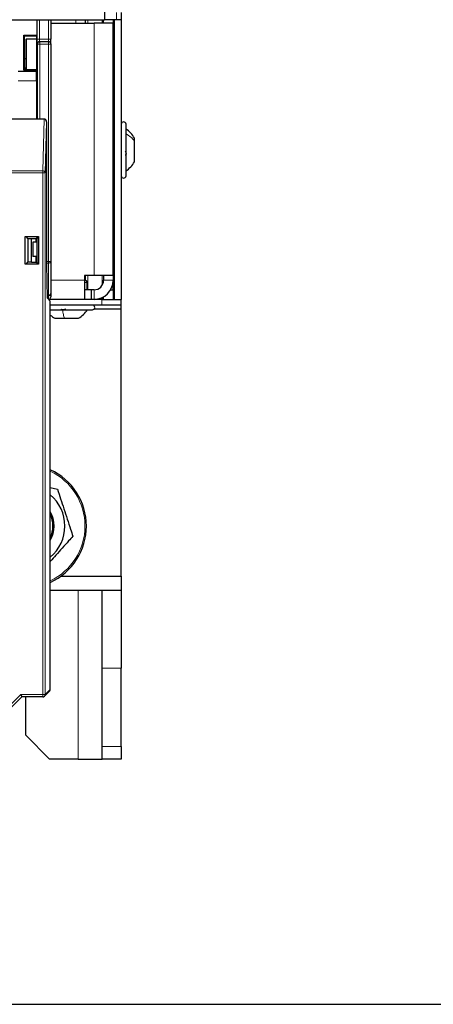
# Model space of a CAD drawing. Header units: millimetres. Extents: x 5 to 418, y 2 to 292.
# Tile 10 of 74: x 118 to 133, y 96 to 130. Entities that reach past the tile are written whole.
import ezdxf

# ---------------------------------------------------------------- set-up
doc = ezdxf.new("R2010")
doc.units = ezdxf.units.MM
doc.layers.add('SLD-0', color=7, linetype='Continuous')
doc.styles.add('SLDTEXTSTYLE0', font='TXT', dxfattribs={"width": 0.605})
doc.dimstyles.new('SLDDIMSTYLE3', dxfattribs={"dimtxt": 3.5, "dimasz": 3.302, "dimexe": 0, "dimexo": 0.0625, "dimgap": 0.875, "dimtad": 1, "dimdec": 1, "dimlfac": 6, "dimrnd": 1e-09, "dimzin": 12, "dimdsep": 46, "dimtxsty": 'SLDTEXTSTYLE0', "dimsah": 1, "dimcen": 0.09, "dimadec": 0, "dimazin": 3, "dimtfac": 1, "dimtofl": 0, "dimtmove": 0, "dimatfit": 3, "dimfxl": 1, "dimfrac": 2, "dimtolj": 1, "dimtzin": 12, "dimarcsym": 0})

# ---------------------------------------------------------------- blocks, each defined once
blk = doc.blocks.new('_D_8')
at = {"layer": 'SLD-0', "color": 7}
for p, q in [((120.137, 250.253), (137.16, 250.253)), ((136.16, 250.253), (136.16, 95.859)), ((112.61, 95.859), (137.16, 95.859))]:
    blk.add_line(p, q, dxfattribs=at)
for centre, start, end in [((133.475, 173.7), 63.4349, 116.5651), ((133.475, 172.412), 243.4349, 296.5651)]:
    blk.add_arc(centre, 6.006, start, end, dxfattribs=at)
for points in [[(136.16, 250.253), (135.652, 246.951), (136.668, 246.951)], [(136.16, 95.859), (136.668, 99.161), (135.652, 99.161)]]:
    blk.add_solid(points, dxfattribs=at)
at = {"layer": 'SLD-0', "color": 7, "insert": (131.649, 167.041), "char_height": 3.5, "attachment_point": 1, "rotation": 90, "style": 'SLDTEXTSTYLE0'}
blk.add_mtext('926,4', dxfattribs=at)

msp = doc.modelspace()

# ---------------------------------------------------------------- linework, layer by layer
at = {"color": 7, "linetype": 'Continuous', "lineweight": 25}
for p, q in [((121.0534, 130.7582), (121.0534, 130.2466)), ((121.6368, 130.4966), (121.6368, 130.2466)), ((67.2201, 130.2466), (121.0534, 130.2466)), ((118.7034, 129.7117), (118.7034, 130.2466)), ((119.1784, 130.2466), (119.1784, 129.5693)), ((119.1868, 130.1299), (119.1784, 130.1301)), ((119.1868, 130.1299), (120.6868, 130.1299)), ((120.3868, 130.1299), (120.3868, 130.2466)), ((121.3534, 130.1299), (120.6868, 130.1299)), ((121.0201, 130.1299), (121.0201, 130.2466)), ((121.4701, 130.2466), (121.0534, 130.2466)), ((121.3534, 130.2466), (121.3534, 130.1299)), ((121.3534, 121.3132), (121.3534, 130.1299)), ((121.3868, 130.2466), (121.3868, 120.4799)), ((121.6368, 130.2466), (121.4701, 130.2466)), ((121.6368, 130.2466), (121.6368, 120.4799)), ((118.2338, 129.7117), (118.7034, 129.7117)), ((118.2338, 128.4892), (118.2338, 129.7117)), ((118.2338, 129.7117), (118.2618, 129.6838)), ((118.2618, 129.6838), (118.6755, 129.6838)), ((118.2618, 128.889), (118.2618, 129.6838)), ((118.6755, 129.6838), (118.7034, 129.7117)), ((118.6755, 129.6838), (118.6755, 129.5719)), ((118.6852, 129.6934), (118.6852, 129.5719)), ((118.3067, 129.5632), (118.3155, 129.5719)), ((118.3067, 129.5632), (118.3067, 128.5081)), ((118.3155, 129.5719), (118.3155, 128.5081)), ((118.6852, 129.5719), (118.3155, 129.5719)), ((118.6852, 129.5719), (118.6852, 128.5074)), ((119.1784, 129.4027), (119.1784, 129.5693)), ((119.1784, 129.4027), (119.1784, 129.3895)), ((119.1784, 129.3895), (119.1784, 121.8062)), ((118.2635, 128.5188), (118.2618, 128.889)), ((118.2618, 128.889), (118.3067, 128.889)), ((118.6792, 128.4412), (118.0368, 128.4412)), ((118.2338, 128.4892), (118.2635, 128.5188)), ((118.7034, 128.4892), (118.2338, 128.4892)), ((118.2635, 128.5188), (118.276, 128.5188)), ((118.2762, 128.5572), (118.276, 128.5188)), ((118.276, 128.5188), (118.2868, 128.5081)), ((118.3067, 128.5572), (118.2762, 128.5572)), ((118.2868, 128.5081), (118.6845, 128.5081)), ((118.7034, 128.4892), (118.6845, 128.5081)), ((118.7034, 127.2671), (118.7034, 128.4892)), ((118.685, 128.1079), (118.685, 126.7745)), ((118.685, 127.2671), (118.7034, 127.2671)), ((118.685, 126.7745), (111.3385, 126.7745)), ((118.9511, 126.7745), (118.685, 126.7745)), ((119.0338, 126.6791), (118.9799, 124.8981)), ((119.0338, 126.6791), (119.0338, 121.6912)), ((121.8034, 126.3873), (121.8034, 126.5966)), ((121.8034, 124.7966), (121.8034, 126.3873)), ((121.3868, 126.1132), (121.3534, 126.1132)), ((122.0951, 126.0131), (122.0951, 126.1091)), ((122.0951, 125.2841), (122.0951, 126.0131)), ((121.3534, 125.2799), (121.3868, 125.2799)), ((118.2828, 121.7056), (118.2828, 122.6768)), ((118.2828, 122.6768), (118.2886, 122.671)), ((118.2828, 122.6768), (118.754, 122.6768)), ((118.2886, 121.7114), (118.2886, 122.671)), ((118.2886, 122.671), (118.314, 122.671)), ((118.3772, 122.6079), (118.314, 122.671)), ((118.3772, 122.6079), (118.5018, 122.6079)), ((118.3772, 122.6079), (118.3772, 121.7745)), ((118.5018, 122.6079), (118.6685, 122.6049)), ((118.5018, 121.7745), (118.5018, 122.6079)), ((118.5534, 122.4799), (118.5534, 121.9799)), ((118.6987, 122.4799), (118.5534, 122.4799)), ((118.685, 122.6215), (118.6685, 122.6049)), ((118.6685, 122.4799), (118.6685, 122.6049)), ((118.6987, 122.6215), (118.685, 122.6215)), ((118.754, 122.6768), (118.6987, 122.6215)), ((118.6987, 121.7608), (118.6987, 122.6215)), ((118.754, 122.6768), (118.754, 121.7056)), ((118.314, 121.7114), (118.3772, 121.7745)), ((118.5018, 121.7745), (118.3772, 121.7745)), ((118.5018, 121.7745), (118.6685, 121.7774)), ((118.6987, 121.9799), (118.5534, 121.9799)), ((118.6987, 121.9813), (118.6685, 121.9388)), ((118.6685, 121.7774), (118.6685, 121.9799)), ((118.6685, 121.876), (118.6987, 121.9076)), ((118.6987, 121.8084), (118.6685, 121.7782)), ((118.6685, 121.7774), (118.685, 121.7608)), ((118.685, 121.7608), (118.6987, 121.7608)), ((118.754, 121.7056), (118.6987, 121.7608)), ((119.1784, 121.8062), (119.1784, 120.6877)), ((118.2828, 121.7056), (118.2886, 121.7114)), ((118.754, 121.7056), (118.2828, 121.7056)), ((118.314, 121.7114), (118.2886, 121.7114)), ((119.0338, 121.6912), (119.0541, 120.5275)), ((120.6868, 121.3132), (120.3534, 121.3132)), ((120.3534, 121.3132), (120.3534, 121.1466)), ((120.3534, 121.1466), (120.3701, 121.1466)), ((120.3534, 121.1466), (120.3534, 120.4799)), ((120.3868, 121.1449), (120.3868, 121.3132)), ((120.4534, 120.8132), (120.4534, 121.0632)), ((121.3534, 121.3132), (120.6868, 121.3132)), ((121.0201, 121.3132), (121.0201, 121.1466)), ((121.3534, 121.3132), (121.3534, 121.1466)), ((121.3534, 120.8132), (121.3534, 121.1466)), ((120.5891, 120.8132), (120.3534, 120.8132)), ((120.5891, 120.8132), (120.5891, 120.4799)), ((120.6868, 120.8132), (120.5891, 120.8132)), ((121.2641, 120.8132), (121.3534, 120.8132)), ((121.3534, 120.9799), (121.3868, 120.9799)), ((121.3534, 120.8132), (121.3534, 120.4799)), ((119.1618, 120.4198), (119.0541, 120.5275)), ((120.9618, 120.4799), (119.1017, 120.4799)), ((119.1618, 106.8579), (119.1618, 120.4198)), ((119.1784, 120.6877), (119.1784, 120.5632)), ((120.9618, 120.4799), (121.6232, 120.4799)), ((121.0201, 120.4799), (121.0201, 120.5692)), ((121.6368, 120.4799), (121.6232, 120.4799)), ((121.6284, 120.4799), (121.6284, 120.2799)), ((121.6368, 120.1466), (121.6368, 120.4799)), ((120.9618, 120.2799), (119.1618, 120.2799)), ((119.1618, 120.1132), (120.6284, 120.1132)), ((120.6951, 120.1466), (121.6368, 120.1466)), ((121.6284, 120.2799), (120.9618, 120.2799)), ((121.6368, 110.8132), (121.6368, 120.1466)), ((119.3159, 119.8216), (119.6509, 119.8216)), ((119.6509, 119.8216), (120.1409, 119.8216)), ((119.1618, 113.9049), (119.4099, 113.8527)), ((119.5309, 110.8132), (121.6368, 110.8132)), ((121.6368, 110.8132), (121.6368, 110.3132)), ((121.6368, 110.3132), (119.1618, 110.3132)), ((120.9701, 107.5953), (120.9701, 110.3132)), ((121.6368, 110.3132), (121.6368, 107.5953)), ((120.9701, 104.8665), (120.9701, 107.5953)), ((121.6368, 104.8665), (121.6368, 107.5953)), ((118.1349, 106.676), (118.1694, 106.5927)), ((118.9555, 106.6171), (119.1374, 106.7989)), ((118.1694, 106.5927), (117.5438, 105.9671)), ((118.8966, 106.5927), (118.1694, 106.5927)), ((118.3034, 105.2532), (118.3034, 106.5927)), ((118.3034, 105.2532), (119.1368, 104.4199)), ((120.9701, 104.4199), (120.9701, 104.8665)), ((121.6368, 104.8665), (121.6368, 104.4199)), ((120.1368, 104.4199), (119.1368, 104.4199)), ((120.1368, 104.4199), (120.9701, 104.4199)), ((121.6368, 104.4199), (120.9701, 104.4199))]:
    msp.add_line(p, q, dxfattribs=at)
at = {"color": 7, "linetype": 'Continuous', "lineweight": 18}
for p, q in [((121.4701, 130.2466), (121.4701, 130.4966)), ((118.786, 130.2466), (118.786, 129.5693)), ((119.0951, 129.5693), (119.0951, 130.2466)), ((120.0534, 130.2466), (120.0534, 130.1299)), ((120.4761, 130.1299), (120.4761, 130.2466)), ((120.6868, 121.3132), (120.6868, 130.1299)), ((120.9754, 130.1299), (120.9754, 130.2466)), ((118.7027, 129.5693), (118.7027, 129.7109)), ((118.7027, 129.5693), (118.786, 129.5693)), ((118.7187, 129.3895), (118.7055, 129.4027)), ((118.802, 129.3895), (118.7187, 129.3895)), ((118.7187, 126.7745), (118.7187, 129.3895)), ((118.786, 129.5693), (119.0951, 129.5693)), ((118.7889, 129.486), (118.802, 129.4729)), ((119.0951, 129.486), (118.7889, 129.486)), ((118.802, 129.3895), (118.802, 129.4729)), ((118.802, 129.4729), (119.0951, 129.4729)), ((119.0951, 129.3895), (118.802, 129.3895)), ((118.802, 129.3895), (118.802, 126.7745)), ((119.0951, 129.486), (119.0951, 129.5693)), ((119.0951, 129.5693), (119.1784, 129.5693)), ((119.0951, 129.4729), (119.0951, 129.486)), ((119.0951, 129.3895), (119.0951, 129.4729)), ((119.1784, 129.3895), (119.0951, 129.3895)), ((119.0951, 121.8062), (119.0951, 129.3895)), ((118.685, 128.1079), (118.0368, 128.1079)), ((118.8966, 124.9703), (118.9511, 126.7745)), ((111.1269, 124.9703), (118.8966, 124.9703)), ((118.8966, 124.8981), (111.1269, 124.8981)), ((118.8966, 124.8981), (118.8966, 124.9703)), ((118.8966, 106.676), (118.8966, 124.8981)), ((118.8966, 124.8981), (118.9799, 124.8981)), ((118.9799, 124.8981), (118.9799, 106.676)), ((119.0338, 121.8062), (119.0951, 121.8062)), ((119.0951, 121.7472), (119.0338, 121.7472)), ((119.0951, 121.7472), (119.0951, 121.8062)), ((119.1784, 121.8062), (119.0951, 121.8062)), ((119.0951, 120.6288), (119.0951, 121.7472)), ((119.1784, 121.1466), (120.3534, 121.1466)), ((120.3534, 121.0632), (120.4534, 121.0632)), ((120.4761, 120.8132), (120.4761, 121.3132)), ((120.9754, 120.9799), (120.9754, 121.3132)), ((121.0201, 121.1466), (121.3534, 121.1466)), ((120.6868, 120.8132), (120.6868, 120.4799)), ((119.0523, 120.6288), (119.0951, 120.6288)), ((119.0951, 120.6044), (119.0527, 120.6044)), ((119.0951, 120.6044), (119.0951, 120.6288)), ((119.0951, 120.4865), (119.0951, 120.6044)), ((120.9618, 120.2799), (120.9618, 120.4799)), ((120.9754, 120.4799), (120.9754, 120.5456)), ((120.1368, 110.3132), (120.1368, 104.4199)), ((121.6368, 107.5953), (120.9701, 107.5953)), ((117.4849, 106.026), (118.1349, 106.676)), ((118.1349, 106.676), (118.8966, 106.676)), ((118.8966, 106.676), (118.8966, 106.5927)), ((118.8966, 106.676), (118.9799, 106.676)), ((118.9799, 106.676), (119.1618, 106.8579)), ((120.9701, 104.8665), (121.6368, 104.8665))]:
    msp.add_line(p, q, dxfattribs=at)
for centre, radius, start, end in [((118.7889, 129.4027), 0.0834, 90.02044, 179.97956), ((118.802, 129.3895), 0.0834, 90.02044, 179.97956), ((119.0951, 129.4027), 0.0833, 0.00436, 90.00436), ((119.0951, 129.3895), 0.0833, 0.00436, 90.00436), ((118.9011, 124.8913), 0.0792, 4.98036, 93.22421), ((119.1055, 121.8209), 0.0744, 261.95053, 348.57825), ((119.1055, 120.7024), 0.0744, 261.95053, 348.57825), ((118.2534, 112.5632), 2.1186, 295.38839, 64.61161), ((118.8966, 106.676), 0.0833, 315.00151, 0.01956)]:
    msp.add_arc(centre, radius, start, end, dxfattribs=at)
at = {"color": 7, "linetype": 'Continuous', "lineweight": 25}
for centre, radius, start, end in [((121.7201, 126.5966), 0.0833, 0, 180), ((121.2585, 125.6415), 0.9583, 29.1989, 55.34848), ((121.2585, 125.7516), 0.9583, 304.65152, 330.8011), ((121.7201, 124.7966), 0.0833, 180, 0), ((120.3701, 121.0632), 0.0833, 0, 90), ((120.6868, 121.1466), 0.3333, 270, 0), ((120.6868, 121.1466), 0.6667, 270, 0), ((119.0951, 120.6877), 0.0833, 269.99564, 359.99564), ((119.6734, 120.6581), 0.9583, 299.1989, 325.34848), ((120.6284, 120.1966), 0.0833, 270, 90), ((119.7835, 120.6581), 0.9583, 229.55541, 240.8011), ((118.2534, 112.5632), 2.1667, 294.78603, 65.21397), ((118.2534, 112.5632), 1.4167, 309.8796, 50.1204), ((118.2534, 112.5632), 1.0417, 330.69189, 29.30811), ((118.2534, 112.5632), 1, 335.27604, 24.72396), ((118.8966, 106.676), 0.0833, 270, 315)]:
    msp.add_arc(centre, radius, start, end, dxfattribs=at)
at = {"color": 7, "linetype": 'Continuous', "lineweight": 18}
for centre, major_axis, ratio in [((118.7056, 129.5693), (0, 0.1667), 0.0174551), ((118.7889, 129.5693), (0, 0.0833), 0.0349101)]:
    msp.add_ellipse(centre, major_axis=major_axis, ratio=ratio, start_param=1.5707963, end_param=3.1241394, dxfattribs=at)
at = {"color": 7, "linetype": 'Continuous', "lineweight": 25}
for centre, major_axis, ratio, start_param, end_param in [((118.6792, 128.1079), (0, 0.3333), 0.0174551, 4.712389, 6.2831853), ((118.9504, 126.6783), (0.0029, 0.0962), 0.8659265, 4.7472889, 6.3093589), ((119.0951, 120.5632), (0, 0.0833), 0.9998477, 3.1415927, 4.712389), ((119.0784, 106.8579), (-0.0589, -0.0589), 0.9996955, 1.5707963, 2.3563468)]:
    msp.add_ellipse(centre, major_axis=major_axis, ratio=ratio, start_param=start_param, end_param=end_param, dxfattribs=at)
at = {"color": 7, "linetype": 'Continuous', "lineweight": 18}
for points in [[(121.8034, 126.2593), (121.8612, 126.2247), (121.9768, 126.1555), (122.0557, 126.0606), (122.0951, 126.0131)], [(119.5905, 120.1132), (119.599, 120.0554), (119.616, 119.9398), (119.6392, 119.861), (119.6509, 119.8216)]]:
    msp.add_open_spline(points, degree=3, dxfattribs=at)
at = {"color": 7, "linetype": 'Continuous', "lineweight": 25}
for points, knots in [([(121.7903, 125.9629), (121.792, 125.9631), (121.797, 125.9635), (121.8018, 125.955), (121.8042, 125.9382), (121.8019, 125.9149), (121.7968, 125.8919), (121.7915, 125.8786), (121.7894, 125.8733)], [0, 0, 0, 0, 0.105863, 0.2976029, 0.4891808, 0.6809069, 0.8736436, 1, 1, 1, 1]), ([(121.7749, 125.6559), (121.7788, 125.651), (121.7866, 125.6411), (121.7958, 125.619), (121.8019, 125.5935), (121.8042, 125.5672), (121.802, 125.544), (121.7959, 125.5274), (121.7867, 125.5182), (121.7788, 125.5186), (121.7749, 125.5189)], [0, 0, 0, 0, 0.1252207, 0.2494814, 0.3743239, 0.4990613, 0.6238954, 0.7493873, 0.8744403, 1, 1, 1, 1]), ([(119.6932, 120.1417), (119.6884, 120.1378), (119.6788, 120.1301), (119.6569, 120.1209), (119.6315, 120.1147), (119.605, 120.1125), (119.5816, 120.1147), (119.5647, 120.1208), (119.5551, 120.13), (119.5553, 120.1378), (119.5554, 120.1417)], [0, 0, 0, 0, 0.1251933, 0.24943846, 0.37427938, 0.49902445, 0.62386859, 0.74936876, 0.87443044, 1, 1, 1, 1]), ([(119.4099, 113.8527), (119.4847, 113.624), (119.6366, 113.1595), (119.8185, 112.6033), (119.9217, 112.2878), (119.9483, 112.2064)], [0, 0, 0, 0, 0.4185557, 0.8501619, 1, 1, 1, 1]), ([(119.9483, 112.2064), (119.8995, 112.152), (119.7038, 111.9338), (119.4388, 111.6383), (119.2259, 111.4009), (119.1618, 111.3294)], [0, 0, 0, 0, 0.1883625, 0.7555895, 1, 1, 1, 1])]:
    msp.add_open_spline(points, degree=3, knots=knots, dxfattribs=at)

# ---------------------------------------------------------------- dimensions: what is measured, and where the dimension line sits
at = {"layer": 'SLD-0', "color": 7}
dim = msp.add_linear_dim(base=(136.1603, 95.8593), p1=(120.1368, 250.2532), p2=(112.6099, 95.8593), angle=90, text='(<>)', dimstyle='SLDDIMSTYLE3', dxfattribs=at)
dim.commit()
dim.dimension.update_dxf_attribs({"geometry": '_D_8', "text_midpoint": (136.1603, 173.0563), "dimtype": 160})

doc.saveas('drawing.dxf')
